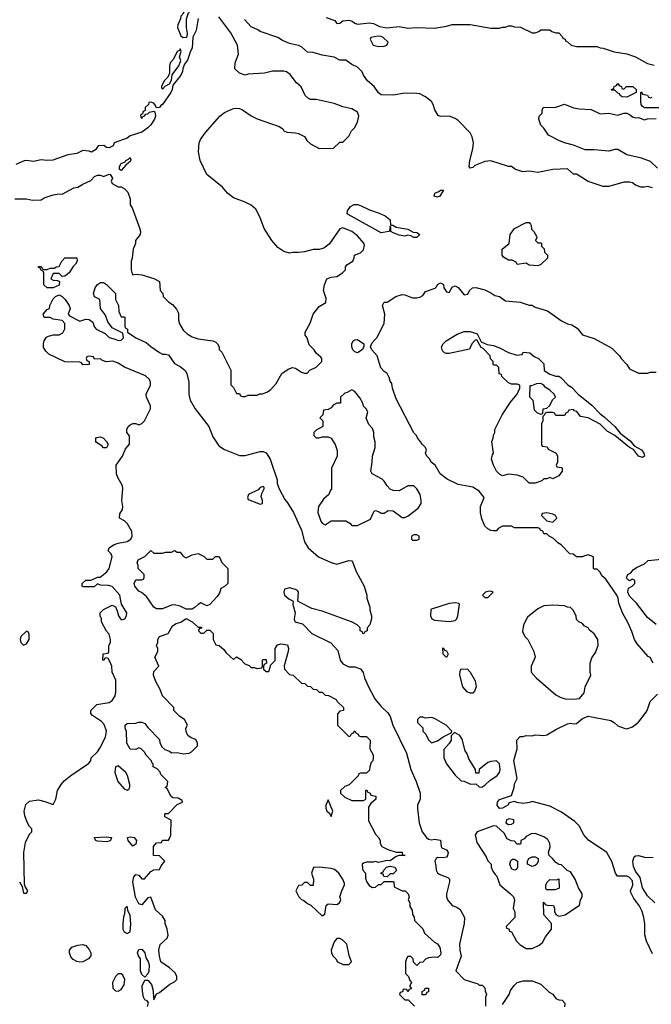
# Model space of a CAD drawing. Header units: inches. Extents: x 2671394 to 2765652, y 830470 to 955458.
# Tile 67 of 256: x 2682804 to 2687077, y 880123 to 886783. Entities that reach past the tile are written whole.
import ezdxf

# ---------------------------------------------------------------- set-up
doc = ezdxf.new("R2010")
doc.units = ezdxf.units.IN
doc.header["$MEASUREMENT"] = 0
doc.layers.add('C6888', color=7, linetype='Continuous')

msp = doc.modelspace()

# ---------------------------------------------------------------- linework, layer by layer
at = {"layer": 'C6888', "color": 2}
for points, elevation in [([(2683930, 886928.7), (2683898, 886890), (2683892, 886870), (2683914, 886830), (2683892.7, 886807.3), (2683891.6, 886788.4), (2683872.7, 886747.3), (2683872, 886730), (2683894.4, 886674.4), (2683910, 886662.8), (2683930, 886664.9), (2683936, 886670), (2683938.4, 886690), (2683931.2, 886730), (2683932, 886788), (2683946, 886830), (2683968, 886850), (2683948.4, 886928.4)], 18), ([(2685227.9, 886672.1), (2685178, 886662), (2685174, 886650), (2685194, 886610), (2685230, 886601), (2685270, 886604.7), (2685288.4, 886611.6), (2685295.3, 886630), (2685262, 886662), (2685250, 886669)], 14), ([(2683890, 886586), (2683884.7, 886575.3), (2683870, 886568), (2683843.5, 886516.5), (2683821, 886490), (2683816, 886470), (2683818, 886422), (2683805.4, 886394.6), (2683782, 886370), (2683762, 886330), (2683762, 886322), (2683770, 886314), (2683787.3, 886332.7), (2683818, 886350), (2683830, 886374), (2683835.3, 886410), (2683881.2, 886470), (2683892.7, 886507.3), (2683884, 886530), (2683895.3, 886570)], 18), ([(2686890, 886314), (2686908.4, 886331.6), (2686951.1, 886331.1), (2686974, 886310), (2686974, 886290), (2686930, 886268), (2686910, 886258), (2686880.4, 886260.4), (2686866, 886270), (2686862, 886282), (2686850, 886286), (2686830, 886306), (2686810, 886306), (2686806, 886310), (2686822, 886318), (2686826, 886330), (2686842, 886338), (2686850, 886352), (2686858, 886338), (2686874, 886330), (2686878, 886318)], 10), ([(2683490, 885762), (2683478, 885770), (2683479, 885790), (2683489.2, 885810), (2683518, 885822), (2683522, 885830), (2683540.4, 885839.6), (2683551, 885851), (2683556, 885836), (2683553.7, 885826.3), (2683520.7, 885799.3)], 18), ([(2685630, 885581.6), (2685608.2, 885588.2), (2685613.2, 885610), (2685639.3, 885620.7), (2685650, 885630.3), (2685670.4, 885630.4), (2685646.8, 885590)], 14), ([(2685312, 885392), (2685328, 885392), (2685350, 885378.8), (2685430, 885366), (2685466.4, 885346.4), (2685490, 885342.8), (2685510.5, 885330.5), (2685490, 885309), (2685470, 885309.3), (2685450, 885321.2), (2685430, 885325.2), (2685410, 885319.3), (2685370, 885326), (2685330, 885341.2), (2685315.3, 885350), (2685315.3, 885375.3), (2685310, 885386), (2685306, 885354), (2685302, 885350), (2685250, 885340.5), (2685024.7, 885464.8), (2685019.5, 885470), (2685021.6, 885490), (2685041.8, 885518.2), (2685066.9, 885533.1), (2685090, 885532.9), (2685110, 885525.7), (2685170, 885496.5), (2685235.2, 885475.2), (2685276.3, 885456.3), (2685310.8, 885430)], 14), ([(2686310, 885274), (2686330, 885274), (2686334, 885270), (2686334, 885250), (2686352.7, 885232.7), (2686354, 885210), (2686374, 885190), (2686374, 885170), (2686330, 885128), (2686310, 885118), (2686250, 885122), (2686230, 885135.3), (2686170, 885128), (2686162, 885142), (2686148.9, 885148.9), (2686135.3, 885155.3), (2686110, 885155.3), (2686076.4, 885176.4), (2686068, 885190), (2686068.7, 885230), (2686115.3, 885270), (2686122, 885330), (2686150, 885371.3), (2686230, 885411.3), (2686250, 885411.3), (2686259.8, 885399.8), (2686264.7, 885390), (2686266, 885366), (2686282, 885350), (2686299.6, 885319.6), (2686302, 885310), (2686294, 885290)], 14), ([(2683090, 885046), (2683070, 885066), (2683030, 885066), (2683014, 885030), (2683030, 885022), (2683059.6, 885019.6), (2683072, 885012), (2683070, 884986), (2683030, 884968), (2682990, 884968), (2682968, 884990), (2682967.3, 885067.3), (2682962, 885082), (2682948, 885088), (2682942, 885102), (2682930, 885106), (2682930, 885114), (2682950, 885114), (2682958, 885098), (2682970, 885094), (2682990, 885094), (2683010, 885102), (2683038, 885102), (2683050, 885112), (2683070, 885114), (2683088.7, 885150), (2683110, 885171.3), (2683191.3, 885171.3), (2683192, 885150), (2683182, 885130), (2683166, 885114), (2683138, 885070), (2683110, 885048.7)], 14), ([(2686166, 884514), (2686202, 884518), (2686210, 884534), (2686254, 884530), (2686283.6, 884503.6), (2686314, 884490), (2686350, 884454), (2686352, 884410), (2686390, 884386), (2686430, 884372), (2686451.6, 884371.6), (2686463.6, 884363.6), (2686514, 884310), (2686536.9, 884296.9), (2686582, 884250), (2686674.4, 884174.4), (2686730, 884116), (2686757.1, 884097.1), (2686830.3, 884030.3), (2686866, 883986), (2686934, 883934), (2686960.4, 883900.4), (2687010, 883874), (2687026.7, 883850), (2687030.3, 883829.7), (2687017.7, 883822.3), (2686989.8, 883829.8), (2686956.2, 883876.2), (2686929.7, 883889.7), (2686830, 883969.3), (2686778.7, 883998.7), (2686730, 884046), (2686650, 884089), (2686598, 884098), (2686572.1, 884132.1), (2686556.4, 884136.4), (2686550, 884146), (2686518, 884142), (2686512.7, 884127.3), (2686498, 884122), (2686490, 884106), (2686430, 884106), (2686422, 884122), (2686410, 884126), (2686370, 884126), (2686358, 884122), (2686354, 884110), (2686342, 884098), (2686342, 884070), (2686334, 884050), (2686334, 883910), (2686338, 883898), (2686372.7, 883892.7), (2686378, 883878), (2686434, 883850), (2686442, 883830), (2686442, 883790), (2686434, 883770), (2686438, 883758), (2686470, 883754), (2686474, 883750), (2686474, 883730), (2686450, 883698), (2686410, 883678), (2686390, 883686), (2686370, 883678), (2686350, 883678), (2686336, 883664), (2686290, 883648.7), (2686250, 883648.7), (2686209, 883689), (2686170, 883702), (2686110, 883708.7), (2686070, 883698), (2686050, 883708), (2686029.1, 883729.1), (2686008.7, 883770), (2685995.3, 883810), (2686001.2, 883838.8), (2686008, 883850), (2685998, 883930), (2686007.3, 883952.7), (2686008.4, 883971.6), (2686018, 883990), (2686018, 884010), (2686068, 884110), (2686124.7, 884195.3), (2686168.7, 884250), (2686186, 884290), (2686186, 884310), (2686170, 884318), (2686130, 884318), (2686110, 884326), (2686066, 884370), (2686062, 884382), (2686047.3, 884387.3), (2686046, 884430), (2686030, 884446), (2686010, 884446), (2686006, 884450), (2686006, 884470), (2685988.4, 884488.4), (2685986, 884510), (2685939, 884559), (2685925.2, 884565.2), (2685896.5, 884616.5), (2685885.5, 884614.5), (2685862.8, 884590), (2685846.4, 884553.6), (2685710, 884525.2), (2685690, 884524), (2685678, 884530), (2685664, 884544), (2685658, 884570), (2685668, 884590), (2685688.7, 884610), (2685763.5, 884656.5), (2685810, 884673), (2685850, 884674), (2685897.5, 884657.5), (2685924.7, 884604.7), (2685966, 884586), (2686010, 884578.8), (2686050, 884564), (2686110, 884531)], 10), ([(2685090, 884529.4), (2685070, 884536), (2685058, 884550), (2685049.6, 884570), (2685050, 884591.3), (2685059.3, 884610), (2685070, 884618), (2685090, 884619.1), (2685131, 884590), (2685131.3, 884570), (2685120.7, 884550)], 14), ([(2685050, 884278), (2685019.6, 884260.4), (2685003.6, 884256.4), (2684974, 884230), (2684974, 884190), (2684950, 884188), (2684924.7, 884175.3), (2684910, 884158), (2684890, 884146), (2684858, 884142), (2684854, 884110), (2684834, 884090), (2684854, 884070), (2684854, 884030), (2684810, 884006), (2684794, 883990), (2684794, 883970), (2684810, 883954), (2684830, 883954), (2684850, 883962), (2684890, 883962), (2684910, 883952), (2684938, 883910), (2684951.3, 883868.7), (2684952, 883830), (2684912, 883750), (2684914, 883610), (2684903.6, 883596.4), (2684894, 883570), (2684859.6, 883540.4), (2684824.7, 883490), (2684821, 883450), (2684841, 883390), (2684850, 883378), (2684870, 883366), (2684910, 883392), (2685010, 883392), (2685038, 883378), (2685050, 883362), (2685090, 883362), (2685176.5, 883403.5), (2685194.6, 883445.4), (2685202, 883458), (2685210, 883462), (2685234.8, 883454.8), (2685250, 883444.7), (2685270, 883444.7), (2685296.4, 883463.6), (2685330, 883461), (2685390, 883416), (2685410, 883416), (2685432.5, 883427.5), (2685500.2, 883479.8), (2685519, 883510), (2685519, 883530), (2685513.2, 883570), (2685490, 883608.7), (2685470, 883628.7), (2685430, 883628.7), (2685370, 883595.3), (2685330, 883598), (2685310, 883608), (2685290, 883628.7), (2685270, 883662), (2685255.5, 883675.5), (2685188.7, 883710), (2685179, 883730), (2685189.2, 883790.8), (2685189.4, 883830.6), (2685208.7, 883890), (2685208.4, 883928.4), (2685200.2, 883960.2), (2685199, 883990), (2685190, 884018), (2685164.7, 884044.7), (2685148.4, 884088.4), (2685158, 884130), (2685148, 884150), (2685129, 884169), (2685124, 884190), (2685105.6, 884225.6), (2685070, 884268)], 18), ([(2686330, 884321.2), (2686299.6, 884320.4), (2686266, 884306), (2686254, 884306), (2686252.7, 884232.7), (2686274, 884210), (2686283.6, 884143.6), (2686303.6, 884123.6), (2686330, 884114), (2686342, 884118), (2686346, 884150), (2686370, 884154), (2686390, 884174), (2686408.9, 884211.1), (2686428, 884230), (2686419, 884250), (2686390, 884277.2), (2686358, 884298), (2686348.7, 884310)], 10), ([(2683370, 883886), (2683360.4, 883900.4), (2683323.1, 883923.1), (2683318, 883930), (2683318, 883950), (2683324, 883956), (2683350, 883962), (2683370, 883952), (2683392, 883930), (2683402, 883910), (2683390, 883886)], 14), ([(2684450, 883626), (2684430, 883619), (2684416.3, 883603.7), (2684351, 883570), (2684345.5, 883550), (2684350, 883538), (2684430, 883506), (2684446, 883510), (2684446, 883530), (2684438, 883558), (2684442, 883578), (2684458, 883610), (2684458, 883618)], 14), ([(2686370, 883448), (2686338, 883442), (2686334, 883430), (2686370, 883394), (2686410, 883384.7), (2686438, 883410), (2686428, 883430), (2686410, 883439)], 14), ([(2685490, 883298), (2685470, 883298), (2685454, 883290), (2685454, 883270), (2685462, 883262), (2685490, 883262), (2685506, 883270), (2685506, 883290)], 18), ([(2683870, 883182), (2683890, 883182), (2683910, 883154), (2683930, 883142), (2683970, 883162), (2684010, 883171.3), (2684052.7, 883152.7), (2684070, 883134), (2684110, 883134), (2684128.4, 883151.6), (2684152, 883152), (2684171.1, 883111.1), (2684211.3, 883070), (2684211.3, 882970), (2684190, 882948), (2684164.7, 882935.3), (2684156, 882904), (2684139.8, 882880.2), (2684090, 882826), (2684070, 882818), (2684030, 882838), (2684010, 882828), (2683990, 882808.7), (2683970, 882795.3), (2683930, 882795.3), (2683890, 882815.3), (2683850, 882824), (2683830, 882822), (2683770, 882798), (2683730, 882798), (2683710, 882808), (2683660.4, 882880.4), (2683628.7, 882908.7), (2683610, 882918), (2683582, 882950), (2683578, 882970), (2683590, 882994), (2683630, 882994), (2683642, 882998), (2683646, 883010), (2683646, 883030), (2683606, 883070), (2683606, 883090), (2683598, 883110), (2683606, 883130), (2683650, 883152), (2683690, 883191.3), (2683710, 883174), (2683770, 883174), (2683790, 883182), (2683830, 883182), (2683850, 883191.3)], 10), ([(2685990, 882918), (2685970, 882915.3), (2685954, 882910), (2685934, 882890), (2685950, 882874), (2685970, 882874), (2686006, 882910)], 18), ([(2685750, 882839), (2685710, 882834), (2685590, 882795.3), (2685584.7, 882790), (2685582.8, 882750), (2685590.9, 882730.9), (2685610, 882721), (2685710, 882711.3), (2685750, 882718), (2685762, 882730), (2685768.7, 882750), (2685778, 882830), (2685774, 882834)], 18), ([(2686410, 882822), (2686350, 882818), (2686310, 882798), (2686239.6, 882740.4), (2686211.6, 882688.4), (2686205.4, 882645.4), (2686222, 882610), (2686242, 882590), (2686282, 882510), (2686291.1, 882471.1), (2686264.7, 882410), (2686264.7, 882370), (2686298, 882330), (2686430, 882216), (2686459.8, 882199.8), (2686494, 882190), (2686550, 882186.8), (2686590, 882191.3), (2686622, 882230), (2686629.3, 882270.7), (2686668, 882350), (2686662, 882370), (2686662, 882430), (2686674.6, 882465.4), (2686698, 882502), (2686718, 882550), (2686715.3, 882590), (2686690, 882628), (2686656.4, 882656.4), (2686648.4, 882668.4), (2686623.1, 882683.1), (2686610, 882698), (2686586, 882710), (2686570, 882726), (2686568, 882750), (2686548.4, 882788.4), (2686530, 882806), (2686510, 882808), (2686490, 882818)], 18), ([(2682850, 882646), (2682812, 882610), (2682806, 882590), (2682812, 882570), (2682830, 882552), (2682850, 882562), (2682868, 882590), (2682867.3, 882627.3), (2682862, 882642)], 18), ([(2685690, 882468), (2685669, 882490), (2685666, 882534), (2685674, 882530), (2685678, 882518), (2685690, 882514), (2685702, 882490)], 14), ([(2685850, 882228), (2685830, 882235.3), (2685802, 882270), (2685782, 882350), (2685783.1, 882376.9), (2685790, 882392), (2685832, 882390), (2685851.3, 882370), (2685884.7, 882310), (2685890.9, 882269.1), (2685879.8, 882240.2), (2685870, 882228)], 14), ([(2685530, 882066), (2685510, 882066), (2685494, 882050), (2685494, 882030), (2685532, 881992), (2685532, 881970), (2685550.9, 881950.9), (2685570, 881912), (2685590, 881892), (2685630, 881904.7), (2685669.1, 881930.9), (2685722, 881958), (2685726, 881970), (2685688, 882010), (2685610, 882055.3), (2685590, 882062), (2685550, 882058)], 18), ([(2685750, 881958), (2685742, 881958), (2685722, 881938), (2685722, 881910), (2685710, 881886), (2685672.7, 881847.3), (2685672, 881790), (2685692, 881750), (2685750, 881672), (2685790, 881634), (2685811.6, 881631.6), (2685852.7, 881612.7), (2685890, 881614), (2685912.7, 881592.7), (2685930, 881592), (2685950, 881606), (2685983.3, 881636.7), (2686034, 881670), (2686049, 881690), (2686054, 881710), (2686048.7, 881750), (2686028.9, 881768.9), (2685990, 881765.2), (2685970, 881757.2), (2685912, 881710), (2685910, 881686), (2685890, 881686), (2685888, 881710), (2685842, 881782), (2685830, 881818), (2685818, 881838), (2685796.5, 881916.5), (2685780.4, 881940.4)], 18), ([(2683470, 881735.3), (2683451.1, 881728.9), (2683447.3, 881690), (2683468.2, 881630), (2683510, 881581), (2683530, 881571.3), (2683542, 881578), (2683549, 881591), (2683549.2, 881610), (2683534, 881670), (2683520.9, 881690)], 14), ([(2684890, 881506), (2684874, 881470), (2684874, 881450), (2684882, 881430), (2684896.9, 881416.9), (2684910, 881394), (2684922, 881430)], 10), ([(2686117.2, 881377.2), (2686098, 881370), (2686092, 881350), (2686110, 881338), (2686130, 881342), (2686146, 881350), (2686146, 881370)], 18), ([(2686010, 881329), (2685898, 881290), (2685886, 881270), (2685896.9, 881216.9), (2685959.8, 881119.8), (2685970, 881094), (2685994, 881070), (2685994, 881050), (2686003.6, 881023.6), (2686019.6, 880999.6), (2686032, 880990), (2686051.3, 880930), (2686124.7, 880870), (2686144.7, 880850), (2686152, 880830), (2686142, 880770), (2686152.7, 880747.3), (2686154, 880710), (2686094, 880650), (2686098, 880638), (2686112.7, 880632.7), (2686118, 880618), (2686130, 880614), (2686164.7, 880550), (2686190, 880524.7), (2686230, 880501), (2686270, 880501), (2686318, 880522), (2686340.2, 880539.8), (2686360.2, 880579.8), (2686402, 880630), (2686402, 880670), (2686348.4, 880728.4), (2686347.3, 880812.7), (2686354, 880810), (2686358, 880798), (2686372.7, 880792.7), (2686414, 880790), (2686422, 880770), (2686422, 880750), (2686431.1, 880731.1), (2686450, 880718), (2686492.9, 880727.1), (2686590, 880794), (2686598, 880830), (2686608.7, 880850), (2686608.7, 880870), (2686584, 880910), (2686562, 880970), (2686530, 881018), (2686508, 881028), (2686470, 881066), (2686450, 881068), (2686430, 881082), (2686409.2, 881109.2), (2686386, 881130), (2686382, 881150), (2686392.5, 881187.5), (2686389.3, 881210), (2686377, 881237), (2686350, 881255.3), (2686290, 881278), (2686263.6, 881276.4), (2686230, 881258), (2686216.9, 881243.1), (2686194, 881230), (2686194, 881210), (2686190, 881206), (2686170, 881206), (2686150, 881226), (2686128.4, 881228.4), (2686102, 881242), (2686080.4, 881280.4), (2686030, 881328.7)], 18), ([(2683390, 881221.2), (2683330, 881226), (2683318, 881230), (2683308, 881250), (2683390, 881255.8), (2683424.7, 881250), (2683418, 881230), (2683410, 881225.2)], 10), ([(2683570, 881192.3), (2683537.2, 881230), (2683534, 881250), (2683550, 881256.4), (2683577.3, 881250), (2683593.4, 881230), (2683590, 881206.6)], 10), ([(2686150, 881029), (2686130, 881038), (2686119, 881070), (2686125.6, 881094.4), (2686136.4, 881103.6), (2686150, 881104.7), (2686172, 881090), (2686172, 881050), (2686164.7, 881035.3)], 18), ([(2686270, 881054), (2686238, 881070), (2686238, 881090), (2686248, 881110), (2686270, 881121), (2686290, 881121), (2686312, 881110), (2686311, 881090), (2686301, 881070), (2686290, 881061.2)], 18), ([(2684830, 881049.2), (2684791.6, 881048.4), (2684778, 881010), (2684791, 880970), (2684790, 880926), (2684770, 880926), (2684750, 880946), (2684730, 880946), (2684711.6, 880928.4), (2684690, 880926), (2684672, 880890), (2684692, 880850), (2684710, 880832), (2684725.4, 880825.4), (2684750, 880804.7), (2684774, 880794), (2684850, 880722), (2684867.3, 880732.7), (2684878, 880790), (2684890, 880802), (2684950, 880798), (2684968, 880810), (2684975.3, 880830), (2684968.7, 880850), (2684982, 880890), (2685002, 880930), (2685000.4, 880940.4), (2684988.9, 880968.9), (2684962, 881010), (2684933.6, 881033.6), (2684910, 881041.2)], 10), ([(2685290, 880986), (2685267.3, 880987.3), (2685262, 881002), (2685250, 881006), (2685248.4, 881011.6), (2685262, 881018), (2685266, 881030), (2685286, 881050), (2685310, 881056), (2685342, 881050), (2685352, 881030), (2685350, 881026), (2685330, 881006), (2685310, 881006)], 10), ([(2686423.6, 880896.4), (2686370, 880898), (2686363.1, 880903.1), (2686364, 880930), (2686374, 880950), (2686390, 880966), (2686436.4, 880963.6), (2686452, 880972), (2686454, 880910), (2686450, 880906)], 18), ([(2683530, 880786), (2683514, 880770), (2683512.7, 880732.7), (2683505.4, 880714.6), (2683502, 880670), (2683502, 880630), (2683510, 880614), (2683530, 880602), (2683550, 880614), (2683556, 880664), (2683550, 880726), (2683538, 880750)], 14), ([(2684970, 880568.7), (2684950, 880568), (2684930, 880546), (2684911.3, 880490), (2684912, 880470), (2684922, 880450), (2684942, 880430), (2684954, 880410), (2684991.6, 880391.6), (2685030, 880392), (2685048, 880410), (2685032.9, 880452.9), (2685016, 880530), (2684990, 880557.2)], 10), ([(2683210, 880406.6), (2683190, 880412.7), (2683165.8, 880425.8), (2683150, 880444), (2683141.2, 880470), (2683141.2, 880490), (2683155.3, 880510), (2683196.2, 880523.8), (2683230, 880526.7), (2683250, 880519.5), (2683274.4, 880494.4), (2683284.4, 880470), (2683283.8, 880450), (2683270, 880429.5), (2683230, 880409.4)], 10), ([(2683650, 880306), (2683630, 880325.2), (2683621.1, 880350), (2683620.9, 880430), (2683607, 880450), (2683601.6, 880470), (2683610, 880494), (2683630, 880494.8), (2683650, 880471), (2683657.1, 880437.1), (2683672.4, 880412.4), (2683679.5, 880390), (2683676.5, 880343.5), (2683670, 880328)], 10), ([(2683490, 880328), (2683470, 880328), (2683452, 880310), (2683432, 880270), (2683432.7, 880232.7), (2683452.7, 880212.7), (2683470, 880212), (2683490, 880222), (2683510, 880254), (2683515.3, 880290), (2683500.4, 880320.4)], 14), ([(2685550, 880186), (2685527.3, 880187.3), (2685526, 880210), (2685542, 880218), (2685547.3, 880232.7), (2685570, 880232), (2685570, 880206), (2685558, 880202)], 10)]:
    msp.add_lwpolyline(points, close=True, dxfattribs=dict(at, elevation=elevation))
for points, elevation in [([(2682770, 885572), (2682850, 885571), (2682890, 885562), (2682950, 885564.7), (2682970, 885578), (2683030, 885598), (2683070, 885604.7), (2683090, 885602), (2683170, 885644.7), (2683198, 885650), (2683230, 885670.8), (2683286, 885694), (2683310, 885722), (2683330, 885732), (2683350, 885731.3), (2683370, 885722), (2683410, 885738), (2683416, 885736), (2683431.1, 885711.1), (2683422, 885690), (2683430, 885674), (2683470, 885652), (2683490, 885652), (2683510, 885642), (2683535.3, 885615.3), (2683552, 885570), (2683552, 885530), (2683564.7, 885510), (2683615.2, 885375.2), (2683620.7, 885350), (2683618, 885330), (2683586.8, 885290), (2683586, 885270), (2683571.3, 885230), (2683564.7, 885170), (2683558, 885150), (2683558, 885090), (2683564, 885064), (2683570, 885058), (2683590, 885062), (2683630, 885058), (2683711.1, 885031.1), (2683750, 885012), (2683754, 884950), (2683771.6, 884931.6), (2683774, 884910), (2683811.6, 884871.6), (2683836.9, 884856.9), (2683865.4, 884825.4), (2683876.9, 884796.9), (2683878, 884750), (2683885.4, 884725.4), (2683910, 884682), (2683936.9, 884656.9), (2683970, 884638), (2684010, 884624.7), (2684111.1, 884611.1), (2684130, 884602), (2684142, 884590), (2684152, 884570), (2684152.7, 884552.7), (2684170, 884534), (2684231.1, 884411.1), (2684232.7, 884312.7), (2684250, 884294), (2684270, 884254), (2684290, 884254), (2684298, 884238), (2684310, 884234), (2684330, 884234), (2684350, 884242), (2684410, 884242), (2684428.4, 884251.6), (2684447.3, 884252.7), (2684476.4, 884263.6), (2684500.4, 884279.6), (2684538, 884322), (2684578, 884390), (2684620.2, 884419.8), (2684650, 884431.3), (2684670, 884424.7), (2684710, 884398), (2684730, 884392), (2684747.3, 884392.7), (2684767.3, 884412.7), (2684810, 884432), (2684848, 884470), (2684848, 884490), (2684840.4, 884500.4), (2684810, 884528), (2684795.3, 884550), (2684762.7, 884582.7), (2684748.7, 884630), (2684735.3, 884650), (2684735.3, 884670), (2684769, 884730), (2684790, 884792), (2684830, 884842), (2684874, 884870), (2684878, 884898), (2684859, 884950), (2684865.2, 884990), (2684882, 885030), (2684910, 885041), (2684950, 885044.7), (2684988, 885070), (2685008, 885090), (2685008, 885110), (2685016.4, 885123.6), (2685058, 885150), (2685067.3, 885172.7), (2685068, 885190), (2685110, 885206), (2685130, 885226), (2685136.6, 885256.6), (2685131.6, 885271.6), (2685090, 885321.2), (2685050, 885349), (2684990, 885374), (2684970, 885368), (2684896.3, 885263.7), (2684862, 885238), (2684830, 885229), (2684790, 885229), (2684730, 885213.2), (2684690, 885209), (2684651.1, 885208.9), (2684630, 885204), (2684590, 885214), (2684550, 885242), (2684509.2, 885290), (2684457, 885370), (2684429.2, 885450), (2684400.2, 885500.2), (2684370, 885529), (2684330, 885549), (2684250, 885578), (2684209.3, 885609.3), (2684175.3, 885650), (2684070, 885735.3), (2684023.6, 885830), (2684012.3, 885890), (2684017.2, 885950), (2684026.8, 885973.2), (2684060.2, 886019.8), (2684157.2, 886130), (2684190, 886154), (2684250, 886181), (2684270, 886184.7), (2684290, 886182), (2684310, 886172), (2684370, 886132), (2684410, 886111.3), (2684559.6, 886059.6), (2684583.6, 886043.6), (2684591.6, 886031.6), (2684610, 886022), (2684670, 886018), (2684690, 886012), (2684730, 885992), (2684745.4, 885965.4), (2684770, 885942), (2684830, 885912), (2684927.3, 885912.7), (2684970, 885954), (2684990, 885954), (2685030, 885994), (2685048, 886030), (2685068.9, 886051.1), (2685088.7, 886090), (2685098, 886130), (2685090, 886158), (2685050, 886179), (2684990, 886193.2), (2684930, 886216), (2684810, 886244), (2684770, 886244), (2684758, 886250), (2684735.3, 886270), (2684708.4, 886328.4), (2684676.4, 886356.4), (2684632.9, 886412.9), (2684609.1, 886429.1), (2684590, 886434), (2684513.6, 886433.6), (2684459.8, 886420.2), (2684350, 886415.3), (2684330, 886408.7), (2684290, 886422), (2684258, 886450), (2684262, 886490), (2684284, 886550), (2684277.2, 886610), (2684233, 886693), (2684150, 886802)], 18), ([(2684010.4, 886790), (2683996.5, 886710), (2683974.6, 886665.4), (2683970.3, 886590), (2683958.4, 886570), (2683938, 886510), (2683917.5, 886482.5), (2683907.1, 886452.9), (2683906, 886430), (2683890, 886401.2), (2683839.6, 886340.4), (2683834.9, 886310), (2683825.5, 886290), (2683770.4, 886210), (2683758, 886202), (2683750, 886189.2), (2683730, 886186), (2683723.1, 886203.1), (2683710, 886218), (2683690, 886226), (2683678, 886222), (2683674, 886210), (2683652, 886190), (2683652, 886168), (2683638, 886162), (2683634, 886146), (2683622, 886138), (2683623.6, 886123.6), (2683630, 886114), (2683635.3, 886124.7), (2683646, 886130), (2683656.4, 886143.6), (2683670, 886146), (2683682, 886158), (2683710, 886164.7), (2683718.8, 886158.8), (2683721.6, 886130), (2683716, 886110), (2683690, 886071.8), (2683670, 886051.6), (2683630, 886023), (2683550, 885996.2), (2683530, 885982.4), (2683442, 885950), (2683436, 885930), (2683410, 885915.3), (2683390, 885918), (2683372.5, 885932.5), (2683334, 885930), (2683316.9, 885903.1), (2683290, 885886), (2683274.6, 885894.6), (2683230, 885899), (2683190, 885877.2), (2683130, 885869.3), (2683027.9, 885832.1), (2682990, 885829.4), (2682950, 885834), (2682895.9, 885824.1), (2682850, 885829.5), (2682833, 885827), (2682776.9, 885803.1)], 18), ([(2687084.7, 885644.7), (2687050, 885654), (2687030, 885649), (2687006, 885650), (2686970, 885664), (2686950, 885679), (2686930, 885684), (2686890, 885684), (2686790, 885654), (2686750, 885654), (2686649.3, 885689.3), (2686570, 885738), (2686550, 885738), (2686510, 885774), (2686410, 885769), (2686310, 885749.3), (2686250, 885757.2), (2686210, 885754), (2686158, 885770), (2686130, 885788.7), (2686110, 885788.7), (2685990, 885829), (2685950, 885824), (2685883.5, 885796.5), (2685870, 885782), (2685850, 885778), (2685845.2, 885790), (2685849.3, 885830), (2685869.2, 885910), (2685873.2, 885950), (2685865.2, 885990), (2685850, 886018), (2685770, 886100.9), (2685750, 886115.1), (2685710, 886129.3), (2685650, 886128), (2685635.3, 886135.3), (2685613.2, 886173.2), (2685601.2, 886210), (2685589.5, 886229.5), (2685550, 886260.9), (2685510, 886280.7), (2685490, 886282.9), (2685410, 886285.6), (2685330, 886271.8), (2685250, 886275.3), (2685230, 886288), (2685201.2, 886330), (2685157.2, 886370), (2685130, 886408.7), (2685121.2, 886430), (2685090, 886461.2), (2685050, 886479), (2685010, 886508.7), (2684970, 886509.2), (2684930, 886529.2), (2684850, 886542), (2684790, 886562), (2684750, 886564), (2684710, 886599), (2684690, 886609), (2684630, 886621.2), (2684582, 886642), (2684550, 886662), (2684430, 886702), (2684415.3, 886715.3), (2684370, 886735.3), (2684324, 886784)], 14), ([(2684877.8, 886797.8), (2684936.5, 886776.5), (2684950, 886758), (2684970, 886758.8), (2684990, 886775.3), (2685030, 886779.6), (2685052.9, 886772.9), (2685070, 886759.1), (2685090, 886752.7), (2685170, 886761.5), (2685196.5, 886756.5), (2685237, 886737), (2685288.1, 886728.1), (2685370, 886737.6), (2685430, 886726), (2685490, 886730.5), (2685610, 886724.9), (2685690, 886738.8), (2685730, 886751), (2685850, 886751), (2685990, 886724.7), (2686050, 886724.7), (2686070, 886732), (2686090, 886732), (2686110, 886742), (2686130, 886742), (2686150, 886734), (2686191.6, 886731.6), (2686270, 886694), (2686290, 886694), (2686316.4, 886703.6), (2686330, 886714), (2686390, 886714), (2686403.6, 886703.6), (2686430, 886694), (2686450, 886694), (2686474, 886670), (2686478, 886658), (2686494, 886650), (2686498, 886638), (2686510, 886634), (2686534, 886610), (2686570, 886602), (2686710, 886602), (2686730, 886592), (2686750, 886591.3), (2686826.4, 886566.4), (2686910, 886551.3), (2686970, 886531.3), (2687050, 886486), (2687094.8, 886474.8)], 14), ([(2687127.3, 886187.3), (2687030, 886186), (2687016.4, 886196.4), (2687008, 886210), (2687006, 886230), (2687006, 886290), (2687010, 886294), (2687018, 886278), (2687051.6, 886271.6), (2687058, 886258), (2687070, 886254), (2687082, 886258)], 10), ([(2687118.6, 885778.6), (2687070, 885823.7), (2687010, 885845.2), (2686910, 885869), (2686850, 885905.2), (2686830, 885905.2), (2686790, 885893.2), (2686690, 885902.7), (2686630, 885902.9), (2686550, 885934.5), (2686490, 885949.3), (2686450, 885965.2), (2686382, 886002), (2686348.7, 886050), (2686329, 886070), (2686315.3, 886110), (2686318, 886130), (2686338, 886150), (2686338, 886170), (2686346, 886190), (2686430, 886191.3), (2686490, 886211), (2686550, 886186), (2686590, 886178.8), (2686670, 886176), (2686730, 886146.8), (2686790, 886151.3), (2686850, 886138), (2686890, 886151.3), (2686910, 886151.3), (2686930, 886142), (2686950, 886124.7), (2686970, 886118), (2686990, 886122), (2687030, 886104.7), (2687050, 886112), (2687110, 886114)], 10), ([(2682802, 880950), (2682819.6, 880919.6), (2682830, 880874), (2682850, 880874), (2682858, 880890), (2682840.4, 880920.4), (2682836.4, 880936.4), (2682832.7, 881150), (2682843.2, 881216.8), (2682870, 881274), (2682886, 881290), (2682886, 881310), (2682870, 881326), (2682854, 881354), (2682838, 881398), (2682834, 881430), (2682844.7, 881475.3), (2682870, 881496.3), (2682930, 881504.9), (2682974.4, 881494.4), (2683030, 881474), (2683048, 881510), (2683059, 881570), (2683084, 881610), (2683105.4, 881634.6), (2683150, 881670.8), (2683268.4, 881751.6), (2683286, 881770), (2683288, 881790), (2683329.1, 881830.9), (2683345.6, 881854.4), (2683384, 881930), (2683392, 881970), (2683375.1, 882015.1), (2683356.5, 882036.5), (2683296.4, 882076.4), (2683286, 882090), (2683286, 882110), (2683326, 882150), (2683410, 882164.7), (2683430, 882178), (2683449, 882210), (2683453.6, 882233.6), (2683454.6, 882314.6), (2683428.4, 882368.4), (2683426, 882410), (2683416.4, 882436.4), (2683402, 882462), (2683390, 882466), (2683378, 882462), (2683372.7, 882447.3), (2683366, 882450), (2683367.3, 882492.7), (2683402, 882498), (2683406, 882510), (2683406, 882550), (2683418, 882570), (2683418, 882590), (2683410, 882626), (2683390, 882646), (2683358, 882710), (2683358, 882730), (2683348, 882750), (2683348, 882770), (2683370, 882794), (2683430, 882822), (2683451, 882811), (2683463.5, 882783.5), (2683471, 882750), (2683490, 882722.8), (2683514, 882730), (2683525.2, 882750), (2683529.2, 882770), (2683492.7, 882830), (2683480.9, 882890), (2683430, 882948), (2683403.6, 882956.4), (2683350, 882958), (2683330, 882966), (2683307.3, 882947.3), (2683232.7, 882947.3), (2683226, 882950), (2683226, 882970), (2683250, 882992), (2683287.3, 882992.7), (2683330, 883012), (2683347.3, 883012.7), (2683392.9, 883047.1), (2683409.1, 883070.9), (2683428.7, 883150), (2683422, 883170), (2683402, 883190), (2683408.7, 883210), (2683439, 883230), (2683470, 883243), (2683530, 883252.2), (2683555.1, 883270), (2683565.1, 883290), (2683561.5, 883321.5), (2683532.5, 883372.5), (2683513.2, 883393.2), (2683478, 883410), (2683480.4, 883439.6), (2683498, 883470), (2683502, 883490), (2683495.3, 883530), (2683501.2, 883610), (2683499, 883630), (2683467, 883687), (2683459.3, 883710), (2683457.2, 883770), (2683499, 883830), (2683520.2, 883879.8), (2683547.3, 883912.7), (2683547.3, 883967.3), (2683528, 883990), (2683528, 884010), (2683538, 884030), (2683550, 884042), (2683568.9, 884051.1), (2683590, 884052), (2683610, 884042), (2683630, 884052), (2683648, 884070), (2683688, 884150), (2683688.7, 884170), (2683662, 884230), (2683659, 884250), (2683689, 884310), (2683689, 884330), (2683682, 884350), (2683654.8, 884374.8), (2683512.1, 884432.1), (2683470, 884459), (2683433.6, 884473.6), (2683389.1, 884469.1), (2683359, 884479), (2683350, 884488), (2683310, 884486), (2683302, 884502), (2683270, 884506), (2683258, 884502), (2683254, 884490), (2683258, 884478), (2683274, 884470), (2683274, 884450), (2683230, 884448), (2683222, 884462), (2683210, 884466), (2683110, 884468), (2683000.2, 884520.2), (2682980.2, 884540.2), (2682965.2, 884565.2), (2682964, 884590), (2682969.2, 884610.8), (2682985.2, 884634.8), (2682998, 884642), (2683030, 884651.3), (2683070, 884651.3), (2683094.6, 884665.4), (2683108.4, 884691.6), (2683108.4, 884728.4), (2683090, 884748), (2683030, 884758), (2683010, 884768), (2682970, 884768), (2682962, 884790), (2682990, 884822), (2683006, 884830), (2683008, 884850), (2683030, 884894), (2683046, 884910), (2683070, 884922), (2683091.1, 884911.1), (2683112, 884890), (2683138, 884850), (2683144.7, 884830), (2683132, 884790), (2683139.6, 884779.6), (2683210, 884744.7), (2683250, 884758), (2683274.4, 884754.4), (2683297.3, 884737.3), (2683307.1, 884707.1), (2683322, 884690), (2683381, 884661), (2683410, 884632), (2683450, 884622), (2683470, 884612), (2683490, 884614), (2683506, 884630), (2683502, 884662), (2683430, 884698), (2683424.7, 884704.7), (2683400.2, 884740.2), (2683383.1, 884783.1), (2683349.4, 884829.4), (2683346, 884890), (2683309.3, 884909.3), (2683302, 884930), (2683315.3, 884970), (2683329.3, 884990.7), (2683350, 885004.7), (2683370, 885004.7), (2683390.7, 884990.7), (2683452, 884930), (2683452, 884890), (2683472, 884850), (2683474, 884810), (2683490, 884774), (2683510, 884774), (2683514, 884770), (2683514, 884710), (2683518, 884698), (2683534, 884690), (2683534, 884670), (2683590, 884631.3), (2683659.8, 884599.8), (2683690, 884571.3), (2683750, 884531), (2683770, 884521), (2683790, 884521), (2683810, 884514.8), (2683850, 884458), (2683890, 884437.3), (2683922.8, 884410), (2683934, 884390), (2683947.3, 884330), (2683946.8, 884250), (2683956, 884210), (2683990.8, 884150), (2684084, 884030), (2684110, 883962), (2684150, 883901), (2684190, 883874.8), (2684290, 883836), (2684330, 883834.8), (2684430, 883862), (2684450, 883862), (2684470, 883854), (2684498, 883810), (2684544.7, 883670), (2684545.4, 883645.4), (2684558, 883610), (2684596.9, 883536.9), (2684615.3, 883515.3), (2684656, 883450), (2684710.6, 883330.6), (2684731, 883250), (2684756, 883210), (2684824.7, 883150), (2684910, 883110.8), (2684950, 883101), (2685030, 883124.7), (2685050, 883122), (2685055.3, 883115.3), (2685078.8, 883050), (2685134.8, 882950), (2685151, 882890), (2685151.3, 882870), (2685171.3, 882810), (2685171.3, 882790), (2685184.7, 882750), (2685184.7, 882730), (2685172, 882690), (2685154, 882670), (2685154, 882650), (2685138, 882642), (2685131.6, 882628.4), (2685126, 882630), (2685122, 882642), (2685106, 882650), (2685106, 882670), (2685086, 882690), (2685048, 882710), (2684850, 882782.9), (2684779.3, 882799.3), (2684700.2, 882840.2), (2684686, 882850), (2684688.7, 882910), (2684682, 882922), (2684669.1, 882929.1), (2684630, 882939), (2684594, 882930), (2684591, 882910), (2684596, 882890), (2684624.5, 882864.5), (2684654, 882850), (2684652, 882828), (2684666.8, 882770), (2684661, 882730), (2684666, 882710), (2684717.3, 882697.3), (2684781, 882630), (2684907.5, 882567.5), (2684955.3, 882515.3), (2684971.3, 882450), (2684990, 882424.7), (2685030, 882404.7), (2685070, 882404.7), (2685110, 882391.3), (2685126.4, 882366.4), (2685136, 882330), (2685162.8, 882270), (2685206.4, 882190), (2685250, 882138), (2685295.1, 882095.1), (2685310.6, 882070), (2685328.2, 882010), (2685421.1, 881821.1), (2685450, 881712), (2685484.7, 881630), (2685512, 881550), (2685512, 881510), (2685494, 881470), (2685494, 881446), (2685506.8, 881350), (2685526.8, 881290), (2685556, 881250), (2685570, 881238.8), (2685590, 881236.3), (2685610, 881240.4), (2685650, 881234), (2685654, 881190), (2685660.4, 881180.4), (2685690, 881166.8), (2685702, 881150), (2685698.8, 881130), (2685690, 881119), (2685670, 881114), (2685630, 881115.3), (2685622, 881110), (2685612, 881090), (2685619.8, 881059.8), (2685621, 881030), (2685630, 881012), (2685642, 881002), (2685699.6, 880979.6), (2685712, 880970), (2685711.3, 880950), (2685691, 880870), (2685691.3, 880850), (2685698, 880830), (2685730, 880792), (2685759.8, 880779.8), (2685783.6, 880763.6), (2685812, 880710), (2685811.3, 880670), (2685778.8, 880530), (2685781, 880490), (2685790.9, 880449.1), (2685754, 880350), (2685811.1, 880291.1), (2685902, 880262), (2685912.7, 880252.7), (2685931.6, 880251.6), (2685950, 880234), (2685952.7, 880212.7), (2685962, 880190), (2685954, 880170), (2685954, 880110)], 14), ([(2687088, 882430), (2687068.4, 882468.4), (2687056.4, 882476.4), (2686980.2, 882560.2), (2686962, 882590), (2686944.7, 882644.7), (2686920.2, 882700.2), (2686882, 882770), (2686856.5, 882836.5), (2686852.3, 882870), (2686844, 882890), (2686770, 882998), (2686742, 883022), (2686730, 883046), (2686710, 883066), (2686690, 883066), (2686686, 883070), (2686686, 883150), (2686650, 883162), (2686623.6, 883156.4), (2686610, 883148.7), (2686570, 883148.7), (2686547.3, 883167.3), (2686526, 883170), (2686466, 883230), (2686443.1, 883243.1), (2686414.6, 883274.6), (2686386, 883290), (2686370, 883306), (2686350, 883306), (2686342, 883322), (2686326, 883330), (2686322, 883342), (2686310, 883346), (2686150, 883346), (2686130, 883358), (2686070, 883358), (2686039.6, 883340.4), (2686030, 883326), (2686010, 883326), (2685990, 883328), (2685970, 883338), (2685950, 883358), (2685930, 883406), (2685922, 883450), (2685922, 883490), (2685946, 883550), (2685912.9, 883592.9), (2685870, 883621.2), (2685770, 883639), (2685694.6, 883674.6), (2685648, 883710), (2685615.3, 883770), (2685588, 883790), (2685578, 883810), (2685558, 883830), (2685548, 883850), (2685555.3, 883870), (2685548, 883890), (2685528.9, 883908.9), (2685494.6, 883954.6), (2685488, 883970), (2685470, 883988), (2685350, 884219), (2685326, 884290), (2685322, 884322), (2685310, 884338), (2685303.1, 884363.1), (2685289.1, 884389.1), (2685270, 884402), (2685247.7, 884427.7), (2685221.2, 884510), (2685185.2, 884550), (2685177.2, 884570), (2685186.3, 884593.7), (2685223.1, 884636.9), (2685268.7, 884730), (2685274, 884790), (2685258, 884850), (2685268.7, 884871.3), (2685290, 884872), (2685348, 884910), (2685390, 884924.7), (2685410, 884922), (2685462, 884902), (2685490, 884901), (2685510, 884906), (2685530, 884918), (2685550, 884944.7), (2685613.6, 884966.4), (2685624, 884976), (2685630, 884991.3), (2685650, 885002), (2685670.9, 884990.9), (2685672, 884970), (2685690, 884942), (2685710, 884938), (2685730, 884974), (2685750, 884982), (2685770.7, 884970.7), (2685810, 884922), (2685834.6, 884925.4), (2685846, 884950), (2685866, 884970), (2685890, 884971), (2685950, 884954.8), (2685990, 884936), (2686017.3, 884917.3), (2686050.6, 884910.6), (2686090, 884880.7), (2686190, 884871.3), (2686250, 884851.3), (2686270, 884851.3), (2686290, 884838), (2686374.4, 884814.4), (2686470, 884746), (2686510, 884726), (2686538, 884718), (2686575.3, 884695.3), (2686611, 884651), (2686690, 884626.8), (2686810, 884562), (2686862, 884510), (2686872, 884490), (2686912, 884450), (2686930, 884422), (2686990, 884392), (2687050, 884391.3), (2687070, 884398), (2687110, 884398)], 14), ([(2687110, 882692.7), (2687050, 882739), (2686977.2, 882837.2), (2686930, 882884), (2686917.2, 882910), (2686922.7, 882937.3), (2686946, 882950), (2686966, 882970), (2686966, 882990), (2686950, 882998), (2686930, 882988), (2686916.4, 882996.4), (2686909, 883010), (2686918, 883030), (2686939, 883041), (2686956.4, 883063.6), (2686980.2, 883079.8), (2687030, 883102), (2687056.4, 883123.6), (2687190, 883138)], 10), ([(2683667.3, 880107.3), (2683674, 880134), (2683665.6, 880145.6), (2683650, 880153.2), (2683641.6, 880170), (2683633.7, 880210), (2683632.9, 880247.1), (2683650, 880286), (2683670, 880286), (2683696.1, 880256.1), (2683705.1, 880225.1), (2683710, 880154), (2683730, 880194), (2683750, 880202), (2683820.2, 880259.8), (2683850, 880274), (2683866, 880290), (2683866, 880310), (2683854.6, 880334.6), (2683818, 880370), (2683758, 880410), (2683748.9, 880448.9), (2683744, 880490), (2683753.6, 880526.4), (2683802, 880570), (2683808.7, 880590), (2683802, 880630), (2683788, 880670), (2683788, 880690), (2683770, 880718), (2683722.7, 880762.7), (2683690, 880848), (2683670, 880842), (2683630, 880795.3), (2683610, 880802), (2683586.3, 880846.3), (2683568.5, 880950), (2683575.1, 880984.9), (2683590, 881001), (2683610, 880996), (2683630, 880971), (2683648.7, 880971.3), (2683690, 881022), (2683710, 881032), (2683750, 881034), (2683760.2, 881059.8), (2683786, 881090), (2683750, 881128), (2683708.7, 881128.7), (2683708.7, 881190), (2683730, 881214), (2683762, 881218), (2683770, 881234), (2683810, 881234), (2683816.4, 881243.6), (2683826, 881270), (2683827.3, 881367.3), (2683786, 881390), (2683786, 881410), (2683790, 881414), (2683810, 881414), (2683870, 881474), (2683906, 881490), (2683902, 881502), (2683876.4, 881516.4), (2683840.4, 881520.4), (2683826, 881530), (2683802, 881582), (2683788, 881590), (2683802, 881598), (2683806, 881630), (2683758, 881678), (2683753.6, 881693.6), (2683734.6, 881714.6), (2683706, 881730), (2683706, 881750), (2683698, 881758), (2683695.3, 881770), (2683658, 881810), (2683650, 881826), (2683626, 881850), (2683610, 881858), (2683590, 881846), (2683550, 881848), (2683528, 881890), (2683527.3, 881967.3), (2683518, 881990), (2683518, 882010), (2683530, 882022), (2683590, 882024.7), (2683610, 882032), (2683630, 882032), (2683650, 882022), (2683670, 881994), (2683750, 881914), (2683752.7, 881892.7), (2683765.4, 881865.4), (2683786.4, 881846.4), (2683816, 881836), (2683830, 881824.7), (2683870, 881826), (2683910, 881818), (2683950, 881822), (2683966, 881830), (2684006, 881870), (2684006, 881890), (2683994.6, 881914.6), (2683964.7, 881924.7), (2683942, 881942), (2683928.7, 881968.7), (2683928, 881990), (2683938, 882010), (2683918, 882050), (2683886, 882070), (2683846, 882110), (2683846, 882130), (2683769.1, 882209.1), (2683752.9, 882252.9), (2683722, 882310), (2683708, 882350), (2683710, 882374), (2683746, 882410), (2683718, 882470), (2683738, 882510), (2683738, 882530), (2683728.7, 882550), (2683738, 882570), (2683738, 882590), (2683749.1, 882610.9), (2683808.4, 882631.6), (2683836.4, 882683.6), (2683862, 882698), (2683892.9, 882707.1), (2683930, 882732), (2683970.9, 882710.9), (2684010, 882674), (2684032.7, 882672.7), (2684032.7, 882667.3), (2684018, 882662), (2684014, 882650), (2684030, 882634), (2684050, 882634), (2684070, 882654), (2684090, 882654), (2684112, 882630), (2684112, 882590), (2684130, 882554), (2684154, 882550), (2684183.6, 882523.6), (2684199.6, 882499.6), (2684250, 882454), (2684270, 882472), (2684296.9, 882456.9), (2684326, 882426), (2684355.3, 882415.3), (2684370, 882402), (2684390, 882402), (2684410, 882394), (2684442, 882398), (2684446, 882410), (2684446, 882450), (2684450, 882454), (2684470, 882454), (2684474, 882430), (2684458, 882422), (2684454, 882410), (2684454, 882390), (2684470, 882374), (2684490, 882374), (2684502, 882418), (2684532, 882448), (2684532.7, 882530), (2684546.6, 882553.4), (2684570, 882560.7), (2684615.3, 882555.3), (2684621, 882530), (2684618.8, 882510), (2684592, 882412), (2684594, 882390), (2684630, 882354), (2684654, 882350), (2684710, 882294), (2684731.6, 882291.6), (2684750, 882274), (2684771.6, 882271.6), (2684790, 882254), (2684811.6, 882251.6), (2684830, 882234), (2684850, 882234), (2684870, 882214), (2684891.6, 882211.6), (2684943.6, 882183.6), (2684952, 882170), (2684994, 882130), (2684994, 882110), (2684970, 882106), (2684952.7, 882087.3), (2684954, 882010), (2685030, 881934), (2685042, 881938), (2685047.3, 881952.7), (2685062, 881958), (2685070, 881972), (2685078, 881958), (2685094, 881950), (2685098, 881938), (2685110, 881934), (2685150, 881934), (2685174, 881910), (2685172, 881850), (2685194, 881810), (2685194, 881790), (2685192, 881770), (2685182, 881758), (2685172, 881730), (2685170, 881706), (2685150, 881686), (2685110, 881686), (2685098, 881682), (2685092.7, 881667.3), (2685032.7, 881607.3), (2685003.6, 881596.4), (2684974, 881570), (2684974, 881550), (2685003.6, 881523.6), (2685050, 881502), (2685130, 881502), (2685146, 881510), (2685146, 881570), (2685150, 881574), (2685158, 881558), (2685174, 881550), (2685178, 881538), (2685214, 881530), (2685214, 881510), (2685179.6, 881480.4), (2685163.6, 881456.4), (2685163.6, 881363.6), (2685210, 881274), (2685231.6, 881251.6), (2685242, 881230), (2685242, 881210), (2685254, 881190), (2685294, 881170), (2685350, 881151.3), (2685390.7, 881150.7), (2685394, 881134), (2685411, 881130), (2685370, 881128.7), (2685350, 881122), (2685310, 881094), (2685290, 881095.3), (2685230, 881082), (2685210, 881088), (2685196, 881084), (2685150, 881085.2), (2685130, 881077.2), (2685121, 881070), (2685122, 881042), (2685124.7, 881030), (2685142, 881010), (2685143.6, 880976.4), (2685150, 880954), (2685167.1, 880927.1), (2685190, 880912), (2685210, 880914), (2685230, 880934), (2685250, 880934), (2685270, 880954), (2685330, 880954), (2685334, 880950), (2685338, 880918), (2685390, 880891.3), (2685412, 880890), (2685430.9, 880870.9), (2685438, 880850), (2685432, 880830), (2685442, 880810), (2685443.6, 880783.6), (2685459.6, 880759.6), (2685462, 880730), (2685471.6, 880711.6), (2685474, 880690), (2685530, 880634), (2685542.8, 880602.8), (2685610, 880542), (2685630, 880532), (2685646.4, 880506.4), (2685653.4, 880470), (2685650, 880458), (2685636.8, 880443.2), (2685630, 880439), (2685610, 880442), (2685570, 880438), (2685550, 880428), (2685530, 880408), (2685510, 880406), (2685490, 880386), (2685467.3, 880407.3), (2685466, 880430), (2685450, 880446), (2685430, 880446), (2685423.6, 880436.4), (2685414, 880410), (2685414, 880330), (2685434, 880310), (2685443.6, 880283.6), (2685454, 880270), (2685442, 880250), (2685442, 880242), (2685454, 880230), (2685438, 880222), (2685430, 880206), (2685422, 880222), (2685410, 880226), (2685398, 880222), (2685392.7, 880207.3), (2685378, 880202), (2685374, 880190), (2685410, 880154), (2685432.7, 880152.7), (2685452.7, 880132.7), (2685474, 880110)], 10), ([(2687084.7, 880464.7), (2687044, 880550), (2687033.6, 880593.6), (2687032.1, 880667.9), (2687026.6, 880710), (2687015.1, 880750), (2686995.1, 880790), (2686958.9, 880838.9), (2686938.6, 880878.6), (2686936, 880890), (2686952.1, 880927.9), (2686950, 880957), (2686930, 880979.7), (2686910, 880989.6), (2686848.7, 880990), (2686835.3, 881010), (2686809.1, 881089.1), (2686775.3, 881150), (2686652.5, 881232.5), (2686619, 881270), (2686588.7, 881330), (2686559.5, 881359.5), (2686470, 881422.7), (2686390, 881463.7), (2686270, 881494), (2686253, 881487), (2686210, 881480.9), (2686167, 881487), (2686150, 881494), (2686115.3, 881484.7), (2686104.9, 881470), (2686090, 881459.6), (2686070, 881449.7), (2686050, 881446.9), (2686034, 881470), (2686035.1, 881490), (2686050, 881507.3), (2686130, 881534), (2686148.7, 881590), (2686150, 881614), (2686169, 881650), (2686147.5, 881772.5), (2686169, 881850), (2686166, 881910), (2686190, 881934), (2686210, 881934), (2686230, 881942), (2686270, 881938), (2686290, 881944.7), (2686350, 881940.7), (2686370, 881945.5), (2686430, 881981.6), (2686510, 882018.8), (2686530, 882024), (2686550, 882018.8), (2686570, 882021), (2686610, 882056), (2686650, 882070.6), (2686802, 882042), (2686824.7, 882030), (2686850, 882006), (2686894, 881990), (2686910, 881986.8), (2686950, 881998.8), (2686990, 882031), (2687041.7, 882098.3), (2687049.5, 882110), (2687069.6, 882170.4), (2687118.6, 882221.4)], 14), ([(2687099.3, 880810), (2687050, 880856), (2687017, 880910), (2687001.5, 880981.5), (2686970, 881024), (2686955.6, 881055.6), (2686951.5, 881090), (2686960.7, 881119.3), (2686970, 881126), (2686990, 881128.5), (2687030, 881117.3), (2687090, 881116)], 10), ([(2686070, 880122), (2686115.3, 880190), (2686124.7, 880215.3), (2686148, 880250), (2686170, 880271.3), (2686210, 880281), (2686270, 880281), (2686330, 880258), (2686385.4, 880205.4), (2686411.1, 880191.1), (2686430, 880162), (2686450, 880152), (2686474, 880150), (2686491, 880130), (2686490, 880106)], 14)]:
    msp.add_lwpolyline(points, dxfattribs=dict(at, elevation=elevation))

doc.saveas('drawing.dxf')
